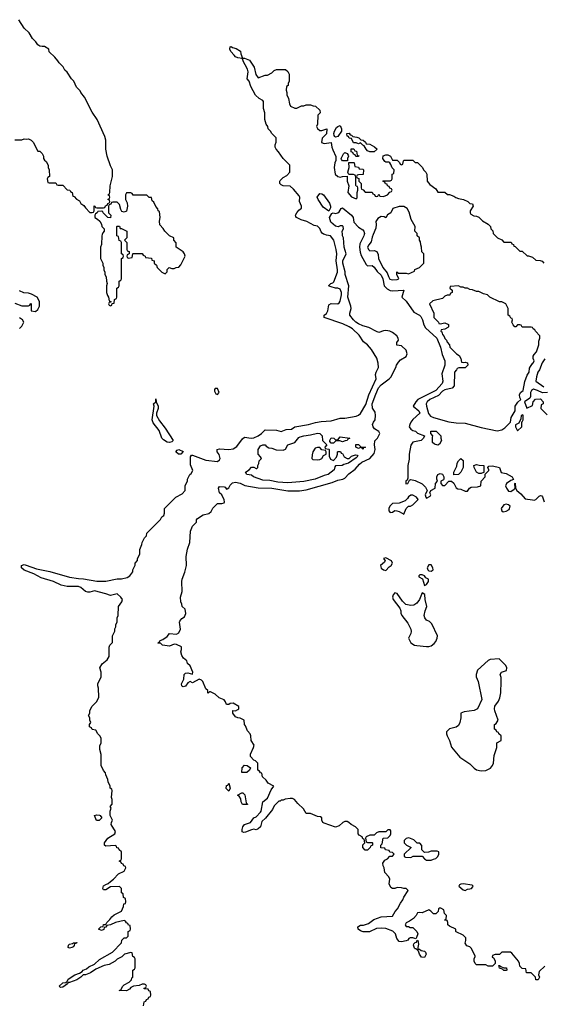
# Model space of a CAD drawing. Header units: inches. Extents: x 2735672 to 2903319, y 894031 to 1029782.
# Tile 110 of 167: x 2825492 to 2830096, y 963230 to 971890. Entities that reach past the tile are written whole.
import ezdxf

# ---------------------------------------------------------------- set-up
doc = ezdxf.new("R2010")
doc.units = ezdxf.units.IN
doc.header["$MEASUREMENT"] = 0
for name, color, linetype in [('C8926', 7, 'Continuous'), ('C8927', 7, 'Continuous'), ('C8936', 7, 'Continuous')]:
    doc.layers.add(name, color=color, linetype=linetype)

msp = doc.modelspace()

# ---------------------------------------------------------------- linework, layer by layer
at = {"layer": 'C8926', "color": 4}
for points, elevation in [([(2826582, 963218), (2826587.3, 963252.7), (2826602, 963258), (2826607.3, 963272.7), (2826622, 963278), (2826627.3, 963292.7), (2826642, 963298), (2826646, 963310), (2826642, 963342), (2826627.3, 963347.3), (2826622, 963362), (2826587.3, 963367.3), (2826587.3, 963372.7), (2826602, 963378), (2826606, 963390), (2826602, 963402), (2826590, 963406), (2826570, 963406), (2826543.6, 963396.4), (2826494, 963390), (2826470, 963378), (2826456.9, 963363.1), (2826431.6, 963348.4), (2826366, 963350), (2826382, 963358), (2826398, 963390), (2826410, 963402), (2826455.3, 963424.7), (2826474, 963446), (2826478, 963462), (2826486, 963470), (2826486, 963530), (2826502, 963538), (2826506, 963550), (2826506, 963630), (2826502, 963642), (2826486, 963650), (2826482, 963682), (2826470, 963686), (2826414, 963670), (2826391, 963649), (2826350, 963628), (2826330, 963608), (2826279.8, 963580.2), (2826234, 963570), (2826162, 963538), (2826114.4, 963505.6), (2826071.1, 963488.9), (2826050, 963488), (2826030, 963468), (2825994.4, 963445.6), (2825930, 963422), (2825918, 963422), (2825912, 963410), (2825870, 963382), (2825850, 963378), (2825838, 963390), (2825870, 963418), (2825898, 963422), (2825908.7, 963431.3), (2825918, 963450), (2825978, 963490), (2826016.4, 963503.6), (2826040.4, 963519.6), (2826049.1, 963530.9), (2826079, 963541), (2826100.2, 963559.8), (2826150, 963582), (2826194.6, 963625.4), (2826308, 963690), (2826386, 963770), (2826390, 963794), (2826410, 963814), (2826430, 963814), (2826446, 963830), (2826446, 963870), (2826462, 963878), (2826466, 963890), (2826462, 963922), (2826447.3, 963927.3), (2826442, 963942), (2826430, 963946), (2826422, 963962), (2826410, 963966), (2826334, 963950), (2826290, 963928.7), (2826258, 963922), (2826250, 963908), (2826234, 963906), (2826231.1, 963888.9), (2826210, 963878), (2826186, 963890), (2826206, 963910), (2826226, 963914), (2826229.1, 963930.9), (2826248, 963932), (2826258, 963950), (2826284.7, 963975.3), (2826300.9, 963999.1), (2826322.7, 964017.3), (2826386, 964050), (2826406, 964090), (2826407.3, 964112.7), (2826422, 964118), (2826426, 964130), (2826422, 964162), (2826406, 964170), (2826402, 964202), (2826386, 964210), (2826386, 964250), (2826370, 964266), (2826290, 964262), (2826250, 964238), (2826230, 964238), (2826222, 964250), (2826229.3, 964270.7), (2826250, 964284.7), (2826270, 964291.3), (2826289.2, 964310.8), (2826318, 964330), (2826362, 964378), (2826410, 964402), (2826426, 964430), (2826422, 964442), (2826407.3, 964447.3), (2826402, 964462), (2826387.3, 964467.3), (2826382, 964482), (2826366, 964490), (2826382, 964498), (2826386, 964510), (2826386, 964570), (2826367.3, 964587.3), (2826362, 964602), (2826347.3, 964607.3), (2826342, 964622), (2826330, 964626), (2826250, 964622), (2826238, 964630), (2826239, 964650), (2826267.3, 964692.7), (2826328.7, 964730), (2826335.1, 964750), (2826297, 964810), (2826299.3, 964830), (2826309, 964850), (2826288.4, 964891.6), (2826288, 964930), (2826295.3, 964955.3), (2826288, 964970), (2826306, 964990), (2826306, 965030), (2826298, 965050), (2826306, 965110), (2826302, 965122), (2826288, 965130), (2826288, 965150), (2826270, 965186), (2826268, 965208), (2826248.4, 965248.4), (2826247.3, 965267.3), (2826230, 965286), (2826209.3, 965330), (2826208.4, 965428.4), (2826195.3, 965470), (2826196.4, 965503.6), (2826208, 965530), (2826208, 965570), (2826198, 965590), (2826178, 965610), (2826162, 965642), (2826130, 965648), (2826122, 965662), (2826106, 965670), (2826106, 965690), (2826118, 965710), (2826108.4, 965728.4), (2826108, 965750), (2826098, 965770), (2826108, 965790), (2826108, 965810), (2826126, 965850), (2826170, 965894), (2826187.3, 965932.7), (2826186, 966010), (2826178, 966030), (2826178, 966050), (2826208, 966110), (2826208, 966150), (2826198, 966190), (2826216.4, 966223.6), (2826260.4, 966259.6), (2826278, 966290), (2826278, 966370), (2826286, 966390), (2826307.3, 966412.7), (2826308, 966470), (2826327.3, 966512.7), (2826328.4, 966531.6), (2826338, 966550), (2826338, 966570), (2826348, 966590), (2826348, 966630), (2826358, 966650), (2826362, 966730), (2826388.7, 966770), (2826395.3, 966790), (2826382, 966810), (2826350, 966839), (2826290, 966826), (2826250, 966841.2), (2826150, 966865.2), (2826110, 966854), (2826090, 966854), (2826070, 966862), (2826030, 966897), (2826010, 966904.5), (2825910, 966904.5), (2825856, 966916), (2825788.7, 966950), (2825681.3, 966981.3), (2825615.1, 967015.1), (2825530, 967047.6), (2825509, 967070), (2825508, 967090), (2825530, 967097.1), (2825550, 967092.7), (2825639.3, 967059.3), (2825756.7, 967036.7), (2825930, 966986.3), (2826010, 966974.9), (2826053.4, 966973.4), (2826170, 966951), (2826250, 966951), (2826350, 966971.3), (2826388.4, 966971.6), (2826436.4, 966983.6), (2826460.4, 966999.6), (2826487.3, 967032.7), (2826488, 967050), (2826507.3, 967092.7), (2826508, 967110), (2826527.3, 967132.7), (2826528, 967150), (2826548, 967190), (2826548, 967230), (2826567.3, 967272.7), (2826568.4, 967291.6), (2826590, 967334), (2826606, 967350), (2826610, 967374), (2826730, 967494), (2826743.1, 967516.9), (2826758, 967530), (2826766, 967550), (2826766, 967590), (2826776.4, 967603.6), (2826866, 967690), (2826920.4, 967719.6), (2826946, 967750), (2826946, 967790), (2826967.3, 967832.7), (2826968, 967850), (2826988, 967890), (2827000.4, 967899.6), (2827015.3, 967924.7), (2826993.6, 967973.6), (2826994.6, 968045.4), (2827001.2, 968058.8), (2827010, 968061), (2827130, 968017.3), (2827230, 968002.8), (2827250, 968018), (2827256, 968030), (2827246.8, 968066.8), (2827228.7, 968090), (2827229, 968111), (2827250, 968116), (2827330, 968111), (2827370, 968114.8), (2827402.7, 968137.3), (2827450, 968204.7), (2827470, 968218.8), (2827528, 968208), (2827550, 968213.4), (2827589, 968230), (2827619, 968250), (2827650, 968282), (2827750, 968278.8), (2827790, 968268.5), (2827834.7, 968285.3), (2827882, 968290), (2827911.6, 968308.4), (2828031.6, 968328.4), (2828092.1, 968347.9), (2828143.2, 968356.8), (2828230, 968361), (2828310, 968386), (2828350, 968386), (2828450, 968402.8), (2828470, 968410.8), (2828490, 968426.8), (2828534.9, 968505.1), (2828561.6, 968590), (2828625.2, 968730), (2828621.2, 968770), (2828625.2, 968790), (2828646, 968830), (2828642.7, 968870), (2828631.9, 968911.9), (2828585.2, 968990), (2828550, 969029.2), (2828515.5, 969055.5), (2828476.5, 969116.5), (2828418, 969170), (2828390, 969189), (2828334.5, 969214.5), (2828168, 969270), (2828168, 969290), (2828190, 969304.7), (2828202.7, 969330), (2828210, 969382), (2828230, 969394.8), (2828288.4, 969391.6), (2828300.4, 969399.6), (2828310, 969414), (2828320.7, 969470), (2828320.7, 969490), (2828310, 969519.3), (2828290, 969529.2), (2828270, 969529.3), (2828230, 969539), (2828208, 969550), (2828228, 969570), (2828244.8, 969575.2), (2828255.1, 969584.9), (2828285.3, 969670), (2828287.4, 969690), (2828273.5, 969770), (2828279.6, 969830), (2828274.7, 969870), (2828255.1, 969950), (2828226, 969990), (2828190, 969995.3), (2828176, 970000)], 8), ([(2826217.6, 970000), (2826214, 969990), (2826212.7, 969912.7), (2826202, 969890), (2826202, 969790), (2826222, 969750), (2826222, 969730), (2826232, 969710), (2826232, 969690), (2826242, 969670), (2826242, 969650), (2826252.7, 969627.3), (2826254, 969590), (2826262, 969570), (2826254, 969550), (2826254, 969490), (2826263.6, 969463.6), (2826274, 969450), (2826278, 969418), (2826294, 969410), (2826294, 969406), (2826278, 969402), (2826274, 969390), (2826278, 969378), (2826290, 969374), (2826302, 969378), (2826306, 969394), (2826322, 969398), (2826326, 969430), (2826342, 969438), (2826346, 969450), (2826346, 969530), (2826362, 969538), (2826366, 969550), (2826366, 969590), (2826382, 969598), (2826386, 969610), (2826386, 969790), (2826402, 969798), (2826406, 969810), (2826402, 969822), (2826386, 969830), (2826386, 969930), (2826382, 969942), (2826367.3, 969947.3), (2826362, 969982), (2826346, 969990), (2826346, 970000)], 12), ([(2826434, 970000), (2826434, 969970), (2826414, 969950), (2826434, 969930), (2826434, 969870), (2826438, 969858), (2826454, 969850), (2826454, 969830), (2826438, 969822), (2826434, 969810), (2826438, 969798), (2826450, 969794), (2826482, 969798), (2826486, 969830), (2826490, 969834), (2826570, 969834), (2826578, 969818), (2826594, 969810), (2826598, 969798), (2826651.1, 969791.1), (2826654, 969774), (2826674, 969770), (2826674, 969750), (2826694, 969730), (2826702, 969710), (2826742, 969670), (2826770, 969654), (2826787.3, 969672.7), (2826790, 969694), (2826806, 969710), (2826830, 969702), (2826850, 969702), (2826868.4, 969711.6), (2826890, 969714), (2826910, 969734), (2826948, 969810), (2826942, 969830), (2826930, 969848), (2826869.1, 969889.1), (2826867.3, 969927.3), (2826846, 969950), (2826846, 969970), (2826810, 969988), (2826797.9, 970000)], 12), ([(2830000, 963496), (2829990, 963506), (2829947.3, 963507.3), (2829942, 963542), (2829910, 963546), (2829890, 963566), (2829888, 963590), (2829878, 963610), (2829820.4, 963680.4), (2829808.4, 963688.4), (2829732.7, 963687.3), (2829710, 963668), (2829672.7, 963667.3), (2829650, 963658), (2829646, 963646), (2829658, 963638), (2829671.3, 963611.3), (2829674, 963590), (2829650, 963566), (2829610, 963566), (2829590, 963578), (2829510, 963578), (2829498, 963590), (2829488.9, 963608.9), (2829488.7, 963630), (2829498, 963650), (2829496.4, 963656.4), (2829463.1, 963723.1), (2829450, 963735.3), (2829424, 963744), (2829408, 963768), (2829415.3, 963790), (2829413.6, 963813.6), (2829390, 963838), (2829330, 963866), (2829326, 963870), (2829326, 963890), (2829270, 963918), (2829258, 963930), (2829258, 963950), (2829250, 963966), (2829226, 963970), (2829242, 963978), (2829246, 964010), (2829226, 964030), (2829222, 964062), (2829196.4, 964076.4), (2829183.6, 964076.4), (2829174, 964070), (2829172.7, 964047.3), (2829150, 964026), (2829130, 964026), (2829108, 964050), (2829090, 964062), (2829030, 964034), (2829010, 964038), (2828990, 964035.3), (2828978, 964010), (2828954.4, 963985.6), (2828919.8, 963960.2), (2828890, 963946), (2828882, 963930), (2828890, 963914), (2828910, 963914), (2828926.4, 963906.4), (2828950, 963904.7), (2828984.7, 963870), (2828991.3, 963850), (2828982, 963818), (2828974, 963806), (2828950, 963815.3), (2828926.4, 963813.6), (2828914, 963810), (2828904.7, 963795.3), (2828891.3, 963788.7), (2828850, 963779), (2828830, 963782), (2828809.1, 963809.1), (2828795.3, 963850), (2828772.9, 963872.9), (2828710, 963895.3), (2828670, 963899), (2828630, 963895.3), (2828568.4, 963868.4), (2828511.6, 963868.4), (2828490, 963875.3), (2828468, 963890), (2828466, 963910), (2828490, 963924.7), (2828514.6, 963925.4), (2828560.2, 963939.8), (2828604.7, 963975.3), (2828670, 963998.8), (2828770, 964006), (2828792.7, 964047.3), (2828814, 964070), (2828840.2, 964119.8), (2828862, 964150), (2828869, 964171), (2828908, 964230), (2828890, 964248), (2828870, 964248), (2828850, 964255.3), (2828810, 964258), (2828791.3, 964248.7), (2828770, 964248.7), (2828756.4, 964256.4), (2828742, 964290), (2828748, 964330), (2828738, 964350), (2828702, 964390), (2828698, 964430), (2828688.4, 964448.4), (2828686, 964470), (2828702, 964498), (2828726, 964510), (2828747.3, 964532.7), (2828770, 964534), (2828786, 964550), (2828770, 964566), (2828747.3, 964567.3), (2828742, 964582), (2828707.3, 964587.3), (2828702, 964602), (2828666, 964606), (2828666, 964630), (2828678, 964642), (2828688, 964692), (2828730, 964694), (2828750, 964714), (2828755.3, 964730), (2828755.3, 964755.3), (2828750, 964766), (2828730, 964766), (2828710, 964746), (2828650, 964746), (2828630, 964738), (2828610, 964718), (2828570, 964718), (2828538, 964702), (2828534, 964690), (2828538, 964658), (2828550, 964654), (2828590, 964654), (2828594, 964650), (2828594, 964630), (2828578, 964622), (2828574, 964610), (2828550, 964586), (2828530, 964586), (2828508, 964610), (2828510, 964634), (2828526, 964650), (2828522, 964682), (2828510, 964686), (2828502, 964702), (2828476.4, 964716.4), (2828468, 964730), (2828467.3, 964767.3), (2828446, 964790), (2828406, 964810), (2828386, 964830), (2828370, 964838), (2828350, 964838), (2828334, 964830), (2828299.8, 964800.2), (2828270, 964788), (2828170, 964822), (2828158, 964830), (2828148, 964850), (2828148, 964870), (2828138, 964878), (2828110, 964882), (2828050, 964908.7), (2828010, 964908), (2827988.7, 964950), (2827936.4, 964996.4), (2827908, 965030), (2827890, 965039), (2827870, 965041.2), (2827825.4, 965034.6), (2827810, 965026), (2827790, 965026), (2827782, 965018), (2827770, 965015.3), (2827730, 964975.3), (2827715.5, 964944.5), (2827653, 964867), (2827622, 964838), (2827607.9, 964792.1), (2827590, 964773.2), (2827570, 964766), (2827550, 964769), (2827530, 964764), (2827476.9, 964743.1), (2827462, 964742), (2827447.3, 964747.3), (2827447.3, 964767.3), (2827454, 964790), (2827469.3, 964810.7), (2827522, 964830), (2827549.3, 964870.7), (2827570, 964878), (2827610, 964921), (2827615.1, 964930), (2827629, 965011), (2827670, 965042), (2827704, 965116), (2827726, 965150), (2827676.4, 965176.4), (2827660.4, 965200.4), (2827628, 965230), (2827622, 965262), (2827610, 965266), (2827602, 965282), (2827586, 965290), (2827586, 965350), (2827566, 965370), (2827550, 965378), (2827522, 965410), (2827522, 965430), (2827549, 965490), (2827553.2, 965510), (2827528, 965550), (2827524, 965590), (2827517.2, 965610), (2827495.5, 965635.5), (2827478, 965678), (2827468, 965690), (2827466, 965730), (2827430, 965748), (2827408.9, 965748.9), (2827390, 965758), (2827366, 965790), (2827367.3, 965812.7), (2827390, 965812), (2827410, 965822), (2827418, 965830), (2827418, 965850), (2827370, 965878), (2827343.6, 965876.4), (2827330, 965866), (2827310, 965866), (2827302, 965890), (2827288.9, 965908.9), (2827245.2, 965925.2), (2827210, 965958), (2827170, 965978), (2827162, 965978), (2827150, 965966), (2827146, 965970), (2827146, 965990), (2827130, 966006), (2827102, 966070), (2827090, 966082), (2827070, 966088.7), (2827010, 966058), (2826990, 966068), (2826970, 966058), (2826950, 966029), (2826930, 966022), (2826924, 966024), (2826918, 966030), (2826915.3, 966050), (2826935.3, 966090), (2826938, 966130), (2826950, 966142), (2826970, 966144.7), (2827010, 966134), (2827015.3, 966150), (2826990, 966208), (2826968.7, 966228.7), (2826962, 966250), (2826933.6, 966273.6), (2826918, 966298), (2826908, 966330), (2826915.3, 966350), (2826913.6, 966373.6), (2826870, 966395.3), (2826850, 966398), (2826810, 966379), (2826748.9, 966388.9), (2826730, 966406), (2826710, 966406), (2826706, 966410), (2826722, 966418), (2826726, 966430), (2826750, 966438), (2826790, 966464.7), (2826810, 966492), (2826870, 966484.7), (2826890, 966498), (2826905.2, 966530), (2826898, 966590), (2826900.4, 966599.6), (2826916.4, 966623.6), (2826942, 966638), (2826952.1, 966667.9), (2826945.6, 966705.6), (2826922, 966730), (2826919, 966750), (2826909.3, 966770), (2826905.2, 966810), (2826920.2, 966859.8), (2826917.2, 966950), (2826920.9, 966970), (2826942.7, 967030), (2826958, 967090), (2826955.1, 967170), (2826967.2, 967232.8), (2826986.8, 967293.2), (2826993.2, 967390), (2827010, 967434), (2827046, 967470), (2827046, 967490), (2827056.4, 967503.6), (2827106.3, 967533.7), (2827154, 967546), (2827174.6, 967565.4), (2827190, 967594), (2827230, 967634), (2827270, 967634), (2827290, 967642), (2827294, 967650), (2827290, 967666), (2827268.7, 967710), (2827249.2, 967730), (2827239, 967770), (2827250, 967784.7), (2827290, 967781), (2827298, 967778), (2827310, 967762), (2827316.4, 967763.6), (2827330, 967774), (2827343.1, 967796.9), (2827364, 967816), (2827390, 967821), (2827430, 967814.4), (2827472.7, 967792.7), (2827590, 967771.6), (2827710, 967768.9), (2827850, 967745.3), (2827952.9, 967747.1), (2828010, 967755.8), (2828240.1, 967819.9), (2828290, 967840.5), (2828332, 967848), (2828350, 967858.8), (2828384.9, 967895.1), (2828442.3, 967937.7), (2828478.6, 967981.4), (2828501.3, 967998.7), (2828570.7, 968029.3), (2828610, 968074.8), (2828616.9, 968110), (2828611.6, 968150), (2828615.1, 968184.9), (2828639.3, 968210), (2828659.3, 968250), (2828649.3, 968269.3), (2828612.3, 968292.3), (2828599, 968310), (2828594, 968330), (2828602, 968350), (2828618, 968370), (2828620.9, 968410), (2828616.6, 968436.6), (2828593.4, 968473.4), (2828591.2, 968510), (2828622.3, 968597.7), (2828647.8, 968652.2), (2828670, 968678.9), (2828742, 968730), (2828755.2, 968744.8), (2828799, 968830), (2828804, 968850), (2828822, 968878), (2828841.2, 968898.8), (2828890, 968926.8), (2828898, 968950), (2828890, 968982), (2828850, 969022), (2828807.3, 969027.3), (2828808, 969050), (2828822, 969070), (2828819, 969090), (2828809, 969110), (2828770, 969139), (2828748, 969150), (2828710, 969157), (2828690, 969154.5), (2828650, 969139.3), (2828630, 969146.6), (2828562.7, 969182.7), (2828510, 969197), (2828470, 969215.6), (2828447.3, 969230), (2828427.3, 969250), (2828396, 969290), (2828396, 969310), (2828406, 969350), (2828404.2, 969370), (2828376.9, 969450), (2828387, 969550), (2828354, 969650), (2828353.6, 969673.6), (2828334, 969750), (2828334, 969770), (2828362, 969830), (2828346, 969890), (2828339, 969970), (2828329.2, 969990), (2828329.1, 970000)], 4), ([(2828520.1, 970000), (2828517.3, 969990), (2828482.8, 969917.2), (2828479.3, 969890), (2828485.3, 969845.3), (2828494.7, 969814.7), (2828538, 969738), (2828550, 969724.7), (2828590, 969727.3), (2828610, 969713.4), (2828635.3, 969675.2), (2828670, 969642), (2828684.9, 969610), (2828695.5, 969550), (2828723.4, 969523.4), (2828750, 969508.2), (2828770, 969504.9), (2828871, 969510), (2828851.3, 969450), (2828890, 969414), (2828958, 969318), (2829007.7, 969290), (2829018.4, 969278.4), (2829033.4, 969250), (2829045.5, 969205.5), (2829060.7, 969180.7), (2829160.3, 969090), (2829191.5, 969010), (2829206.4, 968946.4), (2829230.3, 968890), (2829228.8, 968850), (2829204.8, 968775.2), (2829213.8, 968710), (2829205.7, 968690), (2829150, 968629.7), (2828994, 968550), (2828976, 968530), (2828952, 968490), (2829002, 968450), (2829010.7, 968430), (2828950, 968374), (2828931.3, 968350), (2828921, 968330), (2828918, 968310), (2828932, 968290), (2828950, 968278), (2828971.3, 968271.3), (2828990, 968252), (2829052, 968230), (2829042, 968210), (2829022, 968190), (2828950, 968174), (2828930, 968148.7), (2828917, 968070), (2828915.8, 968024.2), (2828904.2, 967970), (2828903.5, 967856.5), (2828898.8, 967841.2), (2828887.3, 967830), (2828887.1, 967807.1), (2828906, 967810), (2828919, 967841), (2828930, 967846.8), (2828970, 967837.6), (2829030, 967808.7), (2829059.2, 967779.2), (2829074, 967750), (2829058, 967710), (2829062, 967690), (2829070, 967682), (2829102, 967698), (2829106, 967710), (2829098, 967730), (2829106, 967750), (2829146, 967770), (2829148.7, 967810), (2829166, 967830), (2829159, 967850), (2829161.2, 967870), (2829170, 967891), (2829190, 967898), (2829210, 967892), (2829221, 967870), (2829222, 967850), (2829218, 967842), (2829194, 967830), (2829194, 967810), (2829210, 967794), (2829230, 967794), (2829266, 967830), (2829290, 967832), (2829310, 967814), (2829330, 967774), (2829343.6, 967763.6), (2829370, 967762), (2829410, 967744.7), (2829430, 967744.7), (2829448, 967770), (2829461.2, 967778.8), (2829518, 967782), (2829546, 967790), (2829548.4, 967831.6), (2829586, 967870), (2829586, 967894), (2829616.4, 967923.6), (2829618, 967930), (2829607.3, 967952.7), (2829618, 967962), (2829650, 967966), (2829710, 967951), (2829726, 967906), (2829770, 967898.8), (2829822, 967870), (2829832.7, 967847.3), (2829810, 967838), (2829771.3, 967810), (2829764.7, 967790), (2829771, 967770), (2829790, 967744.7), (2829810, 967741), (2829840.4, 967759.6), (2829848, 967770), (2829846, 967810), (2829850, 967814), (2829852, 967770), (2829862, 967750), (2829899, 967719), (2829935.3, 967675.3), (2830000, 967667.3)], 4), ([(2828599.1, 970000), (2828590, 969978), (2828583, 969937), (2828561, 969910), (2828551.3, 969890), (2828558, 969870), (2828570, 969858), (2828610, 969861), (2828631, 969850), (2828644.5, 969824.5), (2828645.5, 969790), (2828686, 969710), (2828723.1, 969663.1), (2828733.4, 969630), (2828747.5, 969607.5), (2828770, 969602), (2828810, 969604.7), (2828826, 969610), (2828808, 969650), (2828808, 969672), (2828822, 969662), (2828890, 969662), (2828910, 969654), (2828962, 969678), (2828967.3, 969692.7), (2829006, 969710), (2829046, 969750), (2829046, 969830), (2829028.4, 969848.4), (2829026, 969890), (2829018, 969910), (2829016.4, 969936.4), (2829006, 969950), (2829006, 969970), (2828986, 969990), (2828986, 970000)], 8), ([(2829664, 970000), (2829694, 969970), (2829732.7, 969952.7), (2829750, 969934), (2829812.7, 969932.7), (2829818, 969918), (2829832.7, 969912.7), (2829838, 969898), (2829850, 969894), (2829890, 969854), (2829910, 969854), (2829952.7, 969812.7), (2829967.3, 969812.7), (2830000, 969802.6)], 8), ([(2825450, 969398), (2825510, 969372), (2825570, 969374), (2825582, 969378), (2825590, 969394), (2825594, 969390), (2825594, 969330), (2825630, 969324.7), (2825650, 969342), (2825666, 969370), (2825666, 969410), (2825646, 969450), (2825596.4, 969476.4), (2825570, 969486), (2825528.4, 969488.4), (2825490, 969506)], 12), ([(2830000, 969182.7), (2829990, 969186), (2829910, 969186), (2829902, 969202), (2829890, 969206), (2829870, 969206), (2829854, 969190), (2829846, 969190), (2829830, 969206), (2829818, 969230), (2829826, 969250), (2829822, 969262), (2829810, 969266), (2829802, 969282), (2829786, 969290), (2829786, 969350), (2829766, 969390), (2829730, 969408), (2829710, 969408), (2829626, 969450), (2829606, 969470), (2829570, 969478), (2829530, 969498), (2829510, 969498), (2829474.6, 969514.6), (2829450, 969518), (2829430, 969528), (2829410, 969528), (2829390, 969538), (2829370, 969538), (2829350, 969548), (2829278, 969542), (2829274, 969530), (2829294, 969510), (2829294, 969490), (2829278, 969482), (2829272.7, 969467.3), (2829250, 969466), (2829230, 969458), (2829210, 969438), (2829123.6, 969416.4), (2829094, 969390), (2829134, 969310), (2829134, 969270), (2829174, 969230), (2829178, 969218), (2829190, 969214), (2829230, 969224.7), (2829262, 969210), (2829262, 969190), (2829256.9, 969183.1), (2829230, 969168), (2829198, 969162), (2829194, 969150), (2829204.7, 969144.7), (2829210, 969122), (2829223.5, 969103.5), (2829230, 969084.7), (2829244.7, 969070), (2829250, 969054), (2829271.6, 969031.6), (2829274, 969010), (2829334, 968950), (2829356.9, 968936.9), (2829372, 968910), (2829378, 968878), (2829390, 968874), (2829410, 968878), (2829430, 968872), (2829432, 968850), (2829410, 968828), (2829352.7, 968827.3), (2829338, 968822), (2829334, 968810), (2829314, 968790), (2829312, 968670), (2829294, 968650), (2829230, 968635.6), (2829210, 968622.9), (2829174.7, 968585.3), (2829099.1, 968550), (2829074.4, 968530), (2829066, 968510), (2829067.6, 968490), (2829085.8, 968425.8), (2829103.6, 968403.6), (2829130, 968390.4), (2829265.6, 968354.4), (2829330, 968344.9), (2829410, 968341), (2829550, 968304), (2829690, 968274.8), (2829730, 968282.8), (2829758.9, 968301.1), (2829808.7, 968350), (2829812.7, 968390), (2829848.7, 968450), (2829848.7, 968490), (2829872.9, 968527.1), (2829898, 968550), (2829888.4, 968568.4), (2829888, 968590), (2829895.3, 968610), (2829918, 968630), (2829932.9, 968707.1), (2829955.5, 968764.5), (2829972.7, 968790), (2829976, 968824), (2829998, 968862), (2830000, 968864)], 8), ([(2825490, 969174), (2825510, 969194), (2825528, 969230), (2825518, 969250), (2825490, 969268)], 12), ([(2830000, 968634), (2829992, 968630), (2829982, 968610), (2829983.6, 968576.4), (2829978, 968562), (2829932, 968530), (2829950, 968472), (2830000, 968497)], 8)]:
    msp.add_lwpolyline(points, dxfattribs=dict(at, elevation=elevation))
for points, elevation in [([(2827230, 968646), (2827210, 968646), (2827203.6, 968636.4), (2827203.6, 968623.6), (2827218, 968598), (2827230, 968594), (2827246, 968610)], 12), ([(2826810, 968171.8), (2826790, 968175.1), (2826756.1, 968196.1), (2826742.7, 968210), (2826716.9, 968276.9), (2826664.5, 968344.5), (2826658, 968370), (2826674, 968490), (2826669.6, 968510.4), (2826688, 968530), (2826690, 968554), (2826690.8, 968530), (2826710.8, 968490), (2826710.7, 968470), (2826694.8, 968430), (2826694.8, 968410), (2826721.3, 968361.3), (2826770, 968297.3), (2826840.5, 968190), (2826830, 968176)], 8), ([(2829914.6, 968414.6), (2829902, 968410), (2829899.6, 968380.4), (2829879.8, 968340.2), (2829852.7, 968327.3), (2829852, 968310), (2829870, 968274), (2829906, 968310), (2829906, 968354), (2829910, 968354), (2829918, 968370), (2829918, 968410)], 8), ([(2828250, 968014), (2828276.4, 968043.6), (2828286, 968070), (2828286, 968090), (2828292.7, 968092.7), (2828312.7, 968092.7), (2828318, 968078), (2828330, 968074), (2828345.4, 968045.4), (2828370, 968032), (2828390, 968032), (2828409.1, 968050.9), (2828443.6, 968063.6), (2828459.8, 968059.8), (2828464.7, 968050), (2828450, 968035.3), (2828382, 967990), (2828341, 967979), (2828328.7, 967968.7), (2828270, 967966), (2828263.6, 967956.4), (2828258, 967930), (2828204.7, 967890), (2828170, 967882), (2828091.3, 967850), (2827990, 967828), (2827850, 967816.3), (2827761.1, 967821.1), (2827690, 967835.6), (2827630, 967838.7), (2827549, 967870), (2827530, 967885.2), (2827488.7, 967890), (2827478, 967910), (2827508.4, 967931.6), (2827530, 967954), (2827550, 967954), (2827570, 967942), (2827578, 967942), (2827586, 967950), (2827586, 967970), (2827594.6, 967985.4), (2827598, 968010), (2827618, 968030), (2827610, 968046), (2827588, 968070), (2827588.7, 968110), (2827610, 968142), (2827630, 968151), (2827651.1, 968151.1), (2827658, 968138), (2827683.6, 968123.6), (2827710, 968122), (2827747.1, 968107.1), (2827810, 968104.7), (2827828.4, 968111.6), (2827849.1, 968150.9), (2827910, 968171), (2827945.6, 968214.4), (2827958, 968222), (2827989.4, 968230.6), (2828050, 968237.3), (2828110, 968253.4), (2828132, 968250), (2828152, 968230), (2828154, 968190), (2828194, 968150), (2828174, 968130), (2828178, 968118), (2828210, 968114), (2828214, 968110), (2828214, 968050), (2828224.7, 968024.7)], 4), ([(2828330, 968178), (2828307.3, 968187.3), (2828272.7, 968187.3), (2828250, 968166), (2828230, 968166), (2828220.4, 968180.4), (2828218, 968190), (2828230, 968212), (2828254, 968210), (2828270, 968194), (2828290, 968194), (2828310, 968222), (2828394, 968210), (2828378, 968202), (2828371.6, 968188.4), (2828352.7, 968187.3)], 4), ([(2829170, 968149), (2829138, 968158), (2829122, 968170), (2829122, 968218), (2829126, 968230), (2829106, 968250), (2829108.4, 968271.6), (2829154, 968270), (2829194, 968230), (2829194, 968210), (2829202, 968190), (2829183.6, 968156.4)], 4), ([(2826910, 968069.4), (2826888.7, 968070), (2826866, 968090), (2826875.3, 968104.7), (2826890.5, 968110.5), (2826930.7, 968090.7)], 8), ([(2828110, 968128.7), (2828090, 968122), (2828070.8, 968090), (2828062.8, 968062.8), (2828062, 968030), (2828070, 968022), (2828110, 968018), (2828130, 968022), (2828148.4, 968031.6), (2828163.1, 968056.9), (2828186, 968070), (2828186, 968090), (2828182, 968102), (2828150, 968108), (2828130, 968128)], 4), ([(2828510, 968108.7), (2828502, 968122), (2828490, 968126), (2828470, 968118), (2828448, 968130), (2828447.3, 968152.7), (2828470, 968154), (2828492.7, 968132.7), (2828531.3, 968131.3), (2828526, 968126), (2828514, 968126)], 4), ([(2829310, 967886), (2829308, 967910), (2829336.4, 967963.6), (2829338, 967990), (2829349.1, 968010.9), (2829370, 968031.3), (2829391.6, 968011.6), (2829391.3, 967950), (2829372, 967910), (2829350, 967888.7)], 4), ([(2829530, 967898), (2829508.9, 967908.9), (2829488, 967950), (2829486, 967970), (2829510, 967978), (2829531.1, 967971.1), (2829574, 967970), (2829574, 967906), (2829570, 967906), (2829550, 967898)], 4), ([(2828930, 967709), (2828910, 967694), (2828902, 967678), (2828881.3, 967658.7), (2828830, 967637.4), (2828770, 967634), (2828747.3, 967610), (2828738.8, 967590), (2828738.8, 967570), (2828750, 967556), (2828770, 967558), (2828790, 967572), (2828808.7, 967571.3), (2828830, 967564.7), (2828870, 967542), (2828890, 967592), (2828910, 967611.3), (2828928, 967612), (2828950, 967622), (2828993.6, 967666.4), (2828995.3, 967670), (2828982, 967690), (2828950, 967708.7)], 4), ([(2829770, 967629), (2829750, 967624), (2829724.7, 967590), (2829731.1, 967571.1), (2829742.8, 967562.8), (2829770, 967566.8), (2829796.6, 967583.4), (2829804, 967610), (2829790, 967624)], 4), ([(2828710, 967156), (2828692, 967150), (2828704.7, 967130), (2828699.8, 967120.2), (2828664.7, 967090), (2828670, 967066.8), (2828690, 967050.8), (2828710, 967046.8), (2828740.9, 967079.1), (2828758, 967090), (2828768.7, 967110), (2828762, 967130)], 4), ([(2829090, 967095.3), (2829076, 967070), (2829081, 967050), (2829090, 967042.8), (2829110, 967038.8), (2829128.7, 967050), (2829125.2, 967070), (2829110, 967094)], 4), ([(2829030, 967006), (2829010, 967006), (2829002, 966998), (2829002, 966990), (2829032.7, 966972.7), (2829050, 966914), (2829070, 966922), (2829088, 966950), (2829086, 966970), (2829062, 966982), (2829050, 966998)], 4), ([(2828790, 966848.7), (2828776, 966830), (2828771, 966810), (2828776, 966790), (2828835.3, 966715.3), (2828844.7, 966690), (2828844.7, 966670), (2828851.3, 966650), (2828903.5, 966583.5), (2828931, 966530), (2828934.8, 966510), (2828931.3, 966490), (2828911.3, 966450), (2828931.3, 966410), (2828962, 966390), (2828984.5, 966384.5), (2829070, 966377.3), (2829090, 966377.3), (2829110, 966384), (2829136.6, 966403.4), (2829150, 966421), (2829162.7, 966450), (2829165.2, 966470), (2829116.2, 966576.2), (2829096.2, 966596.2), (2829069.2, 966610), (2829053.2, 966630), (2829049.2, 966650), (2829057.2, 966690), (2829072.3, 966730), (2829057.2, 966790), (2829053.6, 966833.6), (2829030, 966848), (2829006, 966790), (2828983.1, 966756.9), (2828958.9, 966741.1), (2828930, 966738.7), (2828886, 966746), (2828857, 966777), (2828810, 966844)], 4), ([(2829708.4, 966268.4), (2829630, 966264), (2829610, 966254), (2829518.8, 966170), (2829506.8, 966130), (2829506.8, 966110), (2829522.8, 966070), (2829554.8, 965910), (2829516, 965830), (2829487.1, 965812.9), (2829398.8, 965801.2), (2829372, 965790), (2829370.7, 965750), (2829362.8, 965710), (2829350, 965682), (2829330, 965669), (2829270, 965654), (2829245.4, 965625.4), (2829244.7, 965610), (2829251, 965590), (2829271, 965550), (2829290, 965492), (2829363.5, 965403.5), (2829450, 965346), (2829488.1, 965308.1), (2829510, 965293.4), (2829550, 965284.9), (2829590, 965286), (2829632.5, 965307.5), (2829649, 965330), (2829657.2, 965350), (2829663.1, 965416.9), (2829688, 965490), (2829686, 965530), (2829726, 965550), (2829726, 965590), (2829706, 965610), (2829702, 965622), (2829687.3, 965627.3), (2829682, 965642), (2829668, 965650), (2829668, 965690), (2829680.4, 965699.6), (2829699, 965730), (2829669.3, 965810), (2829666, 965830), (2829670, 965852), (2829703.1, 965896.9), (2829714.6, 965925.4), (2829722, 965970), (2829726, 966070), (2829725.2, 966105.2), (2829718, 966130), (2829729, 966151), (2829773.2, 966166.8), (2829775.3, 966190), (2829768, 966210)], 4), ([(2827490, 965268), (2827446, 965270), (2827448, 965310), (2827470, 965334), (2827491.6, 965331.6), (2827522, 965310), (2827514, 965290)], 4), ([(2827330, 965106), (2827308.7, 965128.7), (2827310, 965154), (2827322, 965158), (2827330, 965174), (2827342, 965130)], 4), ([(2827490, 964986), (2827450, 964988), (2827438, 965010), (2827436.4, 965036.4), (2827420.4, 965060.4), (2827406, 965070), (2827446, 965090), (2827454, 965090), (2827471.1, 965071.1), (2827482, 965002), (2827494, 964990), (2827494, 964986)], 4), ([(2826190, 964847), (2826167.8, 964847.8), (2826149.2, 964890.8), (2826170, 964896.3), (2826194.6, 964894.6), (2826201, 964890), (2826214, 964870)], 8), ([(2828914.6, 964694.6), (2828890, 964688), (2828872, 964670), (2828874, 964650), (2828894, 964630), (2828934, 964610), (2828874, 964550), (2828874, 964530), (2828883.6, 964523.6), (2828930, 964522), (2828952.7, 964532.7), (2829030, 964534), (2829052, 964510), (2829070, 964498), (2829110, 964498), (2829130, 964506), (2829150, 964512), (2829168, 964530), (2829178, 964550), (2829178, 964570), (2829163.6, 964576.4), (2829110, 964578), (2829087.3, 964567.3), (2829050, 964566), (2829028.4, 964588.4), (2829027.3, 964627.3), (2829010, 964646), (2828987.3, 964647.3), (2828956.4, 964676.4)], 4), ([(2829390, 964288.7), (2829372, 964288), (2829358, 964282), (2829354, 964270), (2829390, 964238), (2829410, 964232), (2829430, 964242), (2829450, 964244.7), (2829466, 964250), (2829476.4, 964263.6), (2829478, 964270), (2829470, 964278)], 4), ([(2825930, 963724), (2825918, 963730), (2825922, 963750), (2825930, 963758), (2825956.4, 963763.6), (2825966, 963770), (2825994, 963774), (2825994, 963770), (2825986, 963766), (2825974, 963766), (2825970, 963746), (2825963.6, 963736.4), (2825950, 963728.7)], 8), ([(2828994, 963714), (2829006, 963714), (2829022.8, 963702.8), (2829050, 963698.8), (2829061, 963690), (2829066, 963670), (2829050, 963642), (2829025.2, 963645.2), (2829008, 963670), (2828998, 963698), (2828978, 963718), (2828970, 963718), (2828964, 963724), (2828955.3, 963750), (2828958, 963762), (2828970, 963774), (2828982, 963778), (2828986, 963794), (2828992, 963790), (2828998, 963758), (2828992, 963730)], 4), ([(2829770, 963526), (2829748.4, 963528.4), (2829738, 963538), (2829710, 963548), (2829706, 963570), (2829710, 963572), (2829722, 963562), (2829750, 963552), (2829771, 963551), (2829774, 963530)], 4)]:
    msp.add_lwpolyline(points, close=True, dxfattribs=dict(at, elevation=elevation))
at = {"layer": 'C8927', "color": 4}
for points, elevation in [([(2825450, 970832), (2825510, 970834), (2825530, 970842), (2825550, 970838), (2825570, 970842), (2825592, 970830), (2825610, 970812), (2825650, 970734), (2825670, 970734), (2825690, 970714), (2825702, 970690), (2825702, 970670), (2825710, 970654), (2825723.6, 970643.6), (2825742, 970610), (2825742, 970590), (2825752, 970570), (2825754, 970510), (2825738, 970502), (2825734, 970490), (2825738, 970458), (2825750, 970454), (2825810, 970454), (2825818, 970438), (2825830, 970434), (2825870, 970434), (2825910, 970394), (2825934, 970390), (2825938, 970378), (2825954, 970370), (2825958, 970338), (2825970, 970334), (2825991.6, 970311.6), (2826016.9, 970296.9), (2826030, 970274), (2826056.9, 970256.9), (2826070, 970234), (2826110, 970194), (2826130, 970194), (2826142, 970198), (2826146, 970210), (2826146, 970254), (2826154, 970250), (2826158, 970238), (2826170, 970234), (2826230, 970234), (2826242, 970238), (2826247.3, 970252.7), (2826262, 970258), (2826267.3, 970272.7), (2826282, 970278), (2826286, 970290), (2826282, 970302), (2826266, 970310), (2826282, 970318), (2826286, 970330), (2826282, 970342), (2826266, 970350), (2826282, 970358), (2826286, 970370), (2826287.3, 970427.3), (2826308.4, 970511.6), (2826308, 970570), (2826290, 970606), (2826262, 970690), (2826249, 970750), (2826249, 970830), (2826242, 970862), (2826173.6, 971013.6), (2826130, 971078), (2826062, 971210), (2826029, 971250), (2826024, 971264), (2825990, 971298), (2825968.9, 971348.9), (2825948, 971370), (2825908.7, 971428.7), (2825890, 971446), (2825874.6, 971474.6), (2825838, 971510), (2825828.4, 971528.4), (2825800.4, 971560.4), (2825750, 971606), (2825748, 971630), (2825710, 971655.3), (2825690, 971653.2), (2825670, 971657.2), (2825650, 971669), (2825634.2, 971694.2), (2825605.4, 971725.4), (2825575.5, 971775.5), (2825530, 971814), (2825484, 971890)], 12), ([(2828176, 970000), (2828164, 970004), (2828152.7, 970012.7), (2828142.7, 970022.7), (2828130, 970054), (2828110, 970073.2), (2828081.2, 970081.2), (2828016.4, 970116.4), (2827966, 970130), (2827926, 970150), (2827920.4, 970160.4), (2827918, 970170), (2827928, 970190), (2827945.2, 970214.8), (2827968.4, 970231.6), (2827968.7, 970250), (2827952.3, 970292.3), (2827954, 970330), (2827950, 970342), (2827900.4, 970400.4), (2827870, 970426), (2827810, 970428), (2827790, 970438), (2827778, 970450), (2827778, 970470), (2827783.1, 970476.9), (2827810, 970502), (2827840.4, 970519.6), (2827866, 970550), (2827866, 970610), (2827808, 970670), (2827768.9, 970728.9), (2827748, 970750), (2827738, 970770), (2827738, 970790), (2827748.4, 970811.6), (2827748, 970850), (2827708, 970890), (2827698, 970910), (2827678, 970930), (2827674, 970950), (2827659, 970970), (2827647.3, 971012.7), (2827648, 971070), (2827635.3, 971110), (2827634.5, 971170), (2827630, 971179), (2827598, 971198), (2827566, 971226), (2827523.2, 971303.2), (2827509, 971350), (2827492.7, 971370), (2827499.7, 971430), (2827495.6, 971455.6), (2827455.3, 971530), (2827456.4, 971536.4), (2827448.4, 971548.4), (2827410, 971555.1), (2827390, 971563.7), (2827376.6, 971576.6), (2827349.4, 971610), (2827340.9, 971630), (2827342, 971650), (2827350, 971654.8), (2827364.5, 971644.5), (2827396.3, 971636.3), (2827434.4, 971614.4), (2827437.3, 971590), (2827452, 971552), (2827468, 971552), (2827513.7, 971533.7), (2827553.2, 971473.2), (2827566.9, 971406.9), (2827590, 971378), (2827650, 971402), (2827670, 971402), (2827710, 971422), (2827730, 971442), (2827750, 971452), (2827830, 971452), (2827850, 971434), (2827862, 971410), (2827862, 971350), (2827854, 971330), (2827854, 971310), (2827838, 971302), (2827834, 971270), (2827842, 971250), (2827842, 971230), (2827856.9, 971196.9), (2827864.7, 971150), (2827874, 971130), (2827910, 971112), (2827930, 971112), (2827968.9, 971131.1), (2827990, 971132), (2828010, 971142), (2828050, 971142), (2828072.7, 971132.7), (2828094, 971130), (2828130, 971094), (2828134, 971070), (2828114, 971050), (2828112, 970970), (2828102, 970950), (2828110, 970934), (2828130, 970914), (2828150, 970914), (2828192, 970930), (2828190, 970886), (2828151.1, 970848.9), (2828144.7, 970810), (2828170, 970802), (2828231.3, 970811.3), (2828236.3, 970770), (2828244.7, 970744.7), (2828272.7, 970687.3), (2828272.7, 970652.7), (2828262, 970630), (2828258, 970590), (2828266.8, 970530), (2828290, 970511), (2828310, 970506), (2828331.3, 970511.3), (2828372.7, 970512.7), (2828371.3, 970470), (2828384.7, 970430), (2828378, 970370), (2828410, 970332), (2828450, 970314), (2828458, 970322), (2828458, 970370), (2828466, 970390), (2828466, 970410), (2828462, 970422), (2828450, 970426), (2828447.3, 970432.7), (2828447.3, 970507.3), (2828442, 970522), (2828427.3, 970527.3), (2828387.3, 970527.3), (2828380.4, 970540.4), (2828378, 970550), (2828388.7, 970590), (2828387.3, 970632.7), (2828430, 970634), (2828434, 970630), (2828438, 970598), (2828470, 970594), (2828478, 970578), (2828510, 970574), (2828514, 970570), (2828512.7, 970527.3), (2828470, 970526), (2828458, 970522), (2828454, 970510), (2828458, 970498), (2828472.7, 970492.7), (2828474, 970470), (2828494, 970450), (2828494, 970410), (2828498, 970398), (2828512.7, 970392.7), (2828530, 970374), (2828590, 970374), (2828598, 970358), (2828612.7, 970352.7), (2828618, 970338), (2828630, 970334), (2828642, 970338), (2828650, 970354), (2828658, 970338), (2828690, 970334), (2828726, 970350), (2828747.3, 970372.7), (2828762, 970378), (2828766, 970390), (2828762, 970402), (2828747.3, 970407.3), (2828742, 970422), (2828727.3, 970427.3), (2828722, 970442), (2828707.3, 970447.3), (2828702, 970462), (2828686, 970470), (2828690, 970474), (2828750, 970474), (2828762, 970478), (2828766, 970490), (2828766, 970530), (2828782, 970538), (2828786, 970570), (2828767.3, 970587.3), (2828756.4, 970616.4), (2828746, 970630), (2828736.4, 970636.4), (2828710, 970638), (2828703.1, 970643.1), (2828686, 970670), (2828687.3, 970692.7), (2828710, 970702), (2828730, 970702), (2828751.1, 970691.1), (2828770, 970654), (2828810, 970654), (2828832.7, 970632.7), (2828838, 970618), (2828850, 970614), (2828862, 970618), (2828866, 970650), (2828870, 970654), (2828950, 970654), (2828970, 970634), (2828990, 970634), (2829034, 970590), (2829042, 970570), (2829062, 970550), (2829071.3, 970530), (2829074, 970470), (2829099.6, 970439.6), (2829150, 970402), (2829170, 970372), (2829230, 970372), (2829252.7, 970352.7), (2829270, 970352), (2829310, 970338), (2829326, 970326), (2829350, 970318), (2829394, 970310), (2829432, 970290), (2829450, 970272), (2829472, 970270), (2829478, 970250), (2829452, 970210), (2829452, 970190), (2829459.6, 970179.6), (2829485.4, 970165.4), (2829510, 970162), (2829530, 970152), (2829562, 970122), (2829610, 970092), (2829632, 970070), (2829634, 970050), (2829652.7, 970032.7), (2829654, 970010), (2829664, 970000)], 8), ([(2826797.9, 970000), (2826768.9, 970028.9), (2826754.6, 970054.6), (2826724.7, 970084.7), (2826722, 970118), (2826728, 970150), (2826722, 970202), (2826708.4, 970208.4), (2826707.3, 970227.3), (2826690, 970246), (2826670, 970286), (2826658, 970298), (2826650, 970326), (2826630, 970326), (2826610, 970346), (2826490, 970346), (2826482, 970362), (2826470, 970366), (2826430, 970366), (2826422, 970350), (2826422, 970310), (2826438, 970278), (2826441, 970250), (2826430, 970206), (2826410, 970198), (2826390, 970202), (2826380.2, 970220.2), (2826370, 970266), (2826350, 970286), (2826310, 970286), (2826298, 970282), (2826292.7, 970267.3), (2826278, 970262), (2826274, 970250), (2826274, 970190), (2826294, 970170), (2826290, 970148), (2826266, 970150), (2826226, 970190), (2826222, 970202), (2826210, 970206), (2826178, 970202), (2826174, 970190), (2826158, 970182), (2826154, 970170), (2826154, 970150), (2826176.9, 970136.9), (2826196.9, 970116.9), (2826211.6, 970091.6), (2826214, 970070), (2826234, 970050), (2826234, 970030), (2826223.6, 970016.4), (2826217.6, 970000)], 12), ([(2828329.1, 970000), (2828328.7, 970031.3), (2828338, 970050), (2828335.3, 970070), (2828330, 970078), (2828310, 970078), (2828291, 970069), (2828270, 970074), (2828228, 970110), (2828215.3, 970150), (2828235.3, 970184.7), (2828248, 970192), (2828270, 970186), (2828290, 970192), (2828300.4, 970199.6), (2828318, 970230), (2828330, 970236), (2828410, 970172), (2828424.7, 970150), (2828431.3, 970110), (2828470, 970064.7), (2828510, 970042), (2828518, 970030), (2828522.8, 970010), (2828520.1, 970000)], 4), ([(2828986, 970000), (2828986, 970010), (2828966, 970030), (2828968.7, 970070), (2828933.6, 970133.6), (2828916.5, 970196.5), (2828898, 970230), (2828870, 970248), (2828830, 970248), (2828774, 970230), (2828754, 970190), (2828725.4, 970174.6), (2828710, 970146), (2828696.4, 970156.4), (2828670, 970158), (2828639.8, 970140.2), (2828624.9, 970115.1), (2828627.3, 970090), (2828622.8, 970057.2), (2828599.1, 970000)], 8), ([(2826346, 970000), (2826346, 970070), (2826350, 970074), (2826370, 970074), (2826374, 970054), (2826386, 970054), (2826434, 970030), (2826434, 970000)], 12)]:
    msp.add_lwpolyline(points, dxfattribs=dict(at, elevation=elevation))
for points, elevation in [([(2828270, 970858), (2828263.1, 970863.1), (2828258, 970870), (2828255.3, 970890), (2828261.2, 970910), (2828279, 970941), (2828290, 970952), (2828310, 970958), (2828322.8, 970930), (2828321, 970910), (2828290, 970862)], 8), ([(2828570, 970728), (2828550, 970738), (2828538, 970750), (2828522, 970782), (2828510, 970786), (2828490, 970806), (2828470, 970798), (2828450, 970808), (2828428, 970808), (2828410, 970846), (2828388.4, 970848.4), (2828382, 970862), (2828370, 970866), (2828368, 970890), (2828390, 970892), (2828398, 970878), (2828410, 970874), (2828422, 970862), (2828456.9, 970856.9), (2828474, 970850), (2828492.7, 970832.7), (2828511.6, 970831.6), (2828532.7, 970812.7), (2828538, 970798), (2828570, 970794), (2828612.7, 970772.7), (2828634, 970750), (2828610, 970728)], 8), ([(2828370, 970648), (2828328.9, 970648.9), (2828320.4, 970660.4), (2828318, 970670), (2828338, 970710), (2828350, 970722), (2828372.7, 970712.7), (2828379.6, 970699.6), (2828382, 970690), (2828374, 970670), (2828374, 970650)], 8), ([(2828470, 970686), (2828447.3, 970687.3), (2828442, 970702), (2828427.3, 970707.3), (2828422, 970722), (2828407.3, 970727.3), (2828407.3, 970752.7), (2828430, 970754), (2828438, 970738), (2828452.7, 970732.7), (2828458, 970698), (2828472.7, 970692.7)], 8), ([(2828210, 970206), (2828161.5, 970241.5), (2828115.3, 970310), (2828109, 970330), (2828130, 970362), (2828150, 970358), (2828162, 970350), (2828216, 970276), (2828224.7, 970250), (2828223.6, 970236.4)], 4)]:
    msp.add_lwpolyline(points, close=True, dxfattribs=dict(at, elevation=elevation))
at = {"layer": 'C8936', "color": 4}
for points, elevation in [([(2830000, 969802.6), (2830002, 969802), (2830030, 969774), (2830067.3, 969772.7), (2830085.4, 969765.4), (2830102, 969750)], 8), ([(2830000, 968864), (2830010, 968874), (2830015.3, 968890), (2830008, 968910), (2830008, 968930), (2830014.6, 968945.4), (2830035.3, 968970), (2830055.3, 969030), (2830056.4, 969063.6), (2830066, 969090), (2830066, 969110), (2830026, 969150), (2830022, 969162), (2830006, 969170), (2830002, 969182), (2830000, 969182.7)], 8), ([(2830110, 968908), (2830087.1, 968872.9), (2830062, 968810), (2830047.7, 968790), (2830034.8, 968750), (2830031.3, 968711.3), (2830102, 968662)], 8), ([(2830134, 968610), (2830088, 968608), (2830046, 968630), (2830018, 968638), (2830010, 968639), (2830000, 968634)], 8), ([(2830000, 968497), (2830002, 968498), (2830006, 968530), (2830027.3, 968552.7), (2830070, 968554), (2830094, 968530), (2830094, 968510), (2830078, 968502), (2830074, 968470), (2830130, 968414)], 8), ([(2830000, 967667.3), (2830014.6, 967665.4), (2830030, 967671.3), (2830060.2, 967699.8), (2830070, 967704.7), (2830082, 967702), (2830090, 967694), (2830104.7, 967650)], 4), ([(2830110, 963566), (2830061, 963519), (2830054, 963490), (2830062, 963470), (2830054, 963450), (2830050, 963446), (2830030, 963446), (2830026, 963470), (2830000, 963496)], 4)]:
    msp.add_lwpolyline(points, dxfattribs=dict(at, elevation=elevation))

doc.saveas('drawing.dxf')
